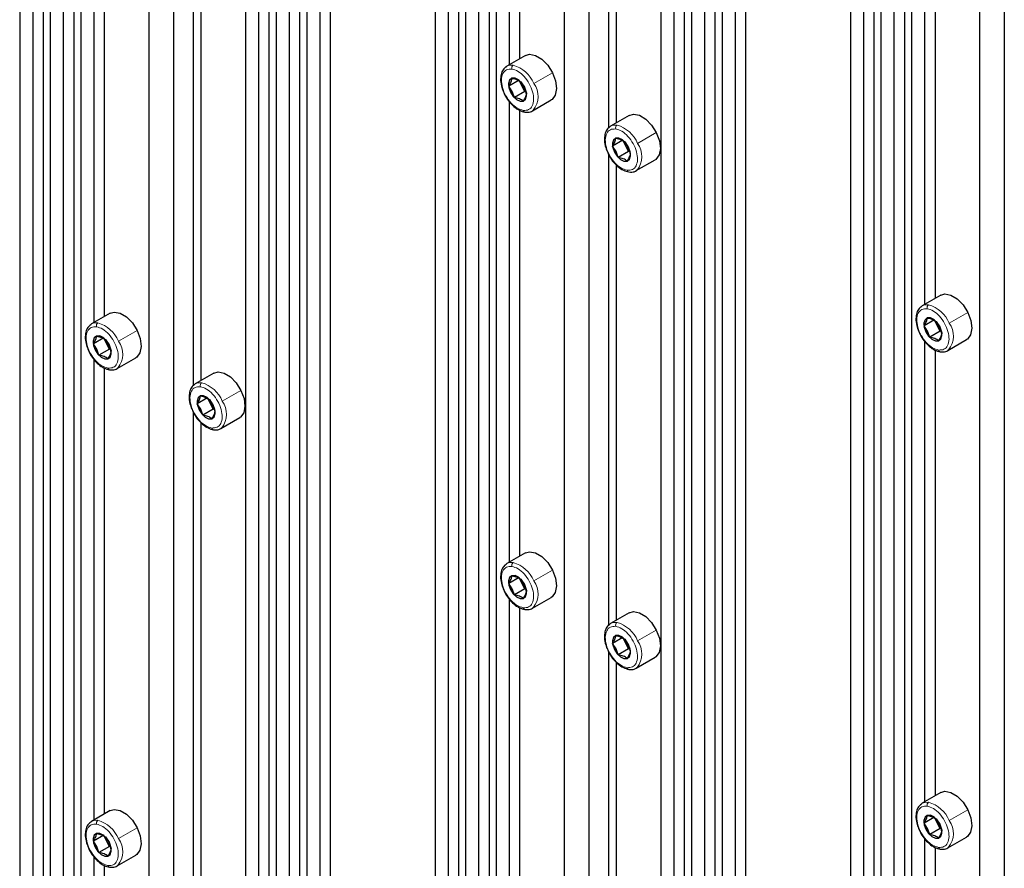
# Paper-space layout 'Blatt4' of a CAD drawing. Header units: millimetres. Extents: x 5 to 418, y 2 to 292.
# Tile 93 of 111: x 286 to 308, y 170 to 190. Entities that reach past the tile are written whole.
import ezdxf

# ---------------------------------------------------------------- set-up
doc = ezdxf.new("R2010")
doc.units = ezdxf.units.MM

psp = doc.layouts.new('Blatt4')

# ---------------------------------------------------------------- linework, layer by layer
at = {"color": 7, "linetype": 'Continuous', "lineweight": 25}
for p, q in [((285.502, 232.789), (285.502, 161.954)), ((286.033, 232.483), (286.033, 161.648)), ((285.797, 232.381), (285.797, 161.784)), ((286.197, 232.388), (286.197, 161.553)), ((286.728, 232.081), (286.728, 161.247)), ((286.492, 231.98), (286.492, 161.383)), ((286.892, 231.987), (286.892, 161.152)), ((288.996, 231.418), (288.996, 159.937)), ((288.436, 231.095), (288.436, 160.26)), ((290.628, 229.83), (290.628, 158.972)), ((290.923, 229.422), (290.923, 158.825)), ((291.159, 229.524), (291.159, 158.689)), ((291.323, 229.429), (291.323, 158.594)), ((291.854, 229.122), (291.854, 158.287)), ((291.618, 229.02), (291.618, 158.423)), ((292.018, 229.027), (292.018, 158.192)), ((292.549, 228.721), (292.549, 157.886)), ((292.314, 228.619), (292.314, 158.022)), ((294.93, 227.347), (294.93, 156.512)), ((295.225, 226.938), (295.225, 156.341)), ((295.461, 227.04), (295.461, 156.205)), ((295.625, 226.945), (295.625, 156.11)), ((296.156, 226.639), (296.156, 155.804)), ((295.92, 226.537), (295.92, 155.94)), ((296.32, 226.544), (296.32, 155.709)), ((298.424, 225.976), (298.424, 154.494)), ((297.864, 225.653), (297.864, 154.818)), ((300.056, 224.387), (300.056, 153.53)), ((300.351, 223.979), (300.351, 153.382)), ((300.587, 224.081), (300.587, 153.246)), ((300.751, 223.986), (300.751, 153.151)), ((301.046, 223.578), (301.046, 152.981)), ((301.282, 223.68), (301.282, 152.845)), ((301.447, 223.585), (301.447, 152.75)), ((301.742, 223.176), (301.742, 152.579)), ((301.977, 223.278), (301.977, 152.443)), ((304.358, 221.904), (304.358, 151.069)), ((304.653, 221.496), (304.653, 150.899)), ((304.889, 221.597), (304.889, 150.763)), ((305.053, 221.502), (305.053, 150.668)), ((305.348, 221.094), (305.348, 150.497)), ((305.584, 221.196), (305.584, 150.361)), ((305.749, 221.101), (305.749, 150.266)), ((307.852, 220.533), (307.852, 149.052)), ((307.292, 220.21), (307.292, 149.375)), ((296.616, 198.98), (296.616, 188.521)), ((296.851, 198.781), (296.851, 188.657)), ((298.866, 197.784), (298.866, 187.08)), ((299.043, 197.544), (299.043, 187.2)), ((306.044, 193.537), (306.044, 183.078)), ((306.279, 193.339), (306.279, 183.214)), ((287.188, 193.127), (287.188, 182.668)), ((287.423, 192.929), (287.423, 182.804)), ((289.438, 191.931), (289.438, 181.227)), ((289.615, 191.691), (289.615, 181.348)), ((296.983, 188.733), (296.559, 188.488)), ((296.838, 188.172), (296.603, 188.036)), ((296.682, 187.916), (296.603, 188.036)), ((296.902, 188.043), (296.838, 188.172)), ((296.878, 188.133), (296.958, 188.014)), ((296.966, 187.914), (296.902, 188.043)), ((296.958, 188.014), (297.006, 187.876)), ((296.731, 187.779), (296.682, 187.916)), ((296.966, 187.914), (296.731, 187.779)), ((296.997, 187.902), (296.966, 187.914)), ((296.616, 187.684), (296.616, 177.225)), ((297.142, 187.478), (297.567, 187.723)), ((296.851, 187.486), (296.851, 177.361)), ((299.34, 187.372), (298.916, 187.127)), ((299.195, 186.811), (298.96, 186.675)), ((299.039, 186.556), (298.96, 186.675)), ((299.259, 186.682), (299.195, 186.811)), ((299.235, 186.773), (299.315, 186.653)), ((299.323, 186.554), (299.259, 186.682)), ((299.315, 186.653), (299.363, 186.515)), ((298.866, 186.488), (298.866, 175.784)), ((299.088, 186.418), (299.039, 186.556)), ((299.323, 186.554), (299.088, 186.418)), ((299.354, 186.541), (299.323, 186.554)), ((299.043, 186.249), (299.043, 175.905)), ((299.499, 186.117), (299.924, 186.362)), ((306.412, 183.29), (305.987, 183.045)), ((287.555, 182.88), (287.131, 182.635)), ((306.266, 182.729), (306.031, 182.593)), ((306.33, 182.6), (306.266, 182.729)), ((306.306, 182.69), (306.386, 182.571)), ((306.11, 182.474), (306.031, 182.593)), ((306.159, 182.336), (306.11, 182.474)), ((306.394, 182.472), (306.159, 182.336)), ((306.394, 182.472), (306.33, 182.6)), ((306.386, 182.571), (306.434, 182.433)), ((306.425, 182.459), (306.394, 182.472)), ((287.41, 182.319), (287.174, 182.183)), ((287.254, 182.064), (287.174, 182.183)), ((287.474, 182.19), (287.41, 182.319)), ((287.45, 182.28), (287.53, 182.161)), ((287.538, 182.062), (287.474, 182.19)), ((287.53, 182.161), (287.578, 182.023)), ((306.044, 182.242), (306.044, 171.782)), ((306.571, 182.035), (306.995, 182.28)), ((287.302, 181.926), (287.254, 182.064)), ((287.538, 182.062), (287.302, 181.926)), ((287.569, 182.049), (287.538, 182.062)), ((306.279, 182.043), (306.279, 171.918)), ((287.188, 181.831), (287.188, 171.372)), ((287.714, 181.625), (288.139, 181.87)), ((287.423, 181.633), (287.423, 171.508)), ((289.912, 181.519), (289.488, 181.275)), ((289.767, 180.958), (289.531, 180.823)), ((289.611, 180.703), (289.531, 180.823)), ((289.831, 180.83), (289.767, 180.958)), ((289.807, 180.92), (289.887, 180.8)), ((289.895, 180.701), (289.831, 180.83)), ((289.438, 180.635), (289.438, 169.932)), ((289.659, 180.565), (289.611, 180.703)), ((289.895, 180.701), (289.659, 180.565)), ((289.887, 180.8), (289.935, 180.662)), ((289.926, 180.689), (289.895, 180.701)), ((289.615, 180.396), (289.615, 170.052)), ((290.071, 180.264), (290.496, 180.509)), ((296.983, 177.437), (296.559, 177.193)), ((296.838, 176.876), (296.603, 176.741)), ((296.902, 176.748), (296.838, 176.876)), ((296.878, 176.838), (296.958, 176.718)), ((296.682, 176.621), (296.603, 176.741)), ((296.731, 176.483), (296.682, 176.621)), ((296.966, 176.619), (296.731, 176.483)), ((296.966, 176.619), (296.902, 176.748)), ((296.958, 176.718), (297.006, 176.58)), ((296.997, 176.607), (296.966, 176.619)), ((296.616, 176.389), (296.616, 165.93)), ((297.142, 176.182), (297.567, 176.427)), ((296.851, 176.19), (296.851, 166.066)), ((299.34, 176.077), (298.916, 175.832)), ((299.195, 175.516), (298.96, 175.38)), ((299.259, 175.387), (299.195, 175.516)), ((299.235, 175.477), (299.315, 175.357)), ((299.039, 175.26), (298.96, 175.38)), ((299.088, 175.122), (299.039, 175.26)), ((299.323, 175.258), (299.088, 175.122)), ((299.323, 175.258), (299.259, 175.387)), ((299.315, 175.357), (299.363, 175.22)), ((299.354, 175.246), (299.323, 175.258)), ((298.866, 175.193), (298.866, 164.489)), ((299.499, 174.821), (299.924, 175.066)), ((299.043, 174.953), (299.043, 164.609)), ((306.412, 171.995), (305.987, 171.75)), ((287.555, 171.585), (287.131, 171.34)), ((306.266, 171.434), (306.031, 171.298)), ((306.33, 171.305), (306.266, 171.434)), ((306.11, 171.178), (306.031, 171.298)), ((306.306, 171.395), (306.386, 171.275)), ((306.394, 171.176), (306.33, 171.305)), ((306.386, 171.275), (306.434, 171.138)), ((287.41, 171.024), (287.174, 170.888)), ((287.474, 170.895), (287.41, 171.024)), ((287.45, 170.985), (287.53, 170.865)), ((306.159, 171.04), (306.11, 171.178)), ((306.394, 171.176), (306.159, 171.04)), ((306.425, 171.164), (306.394, 171.176)), ((306.571, 170.739), (306.995, 170.984)), ((287.254, 170.768), (287.174, 170.888)), ((287.302, 170.63), (287.254, 170.768)), ((287.538, 170.766), (287.302, 170.63)), ((287.538, 170.766), (287.474, 170.895)), ((287.53, 170.865), (287.578, 170.727)), ((287.569, 170.754), (287.538, 170.766)), ((306.044, 170.946), (306.044, 160.487)), ((287.188, 170.536), (287.188, 160.981)), ((287.714, 170.329), (288.139, 170.574)), ((306.279, 170.748), (306.279, 160.623)), ((287.423, 170.338), (287.423, 160.822))]:
    psp.add_line(p, q, dxfattribs=at)
at = {"color": 7, "linetype": 'Continuous', "lineweight": 18}
for p, q in [((297.172, 188.096), (297.596, 188.341)), ((296.93, 188.056), (296.902, 188.043)), ((296.958, 188.014), (296.963, 188.012)), ((296.682, 187.916), (296.644, 187.899)), ((299.529, 186.735), (299.953, 186.98)), ((299.287, 186.695), (299.259, 186.682)), ((299.315, 186.653), (299.32, 186.651)), ((299.039, 186.556), (299.001, 186.539)), ((306.6, 182.653), (307.024, 182.898)), ((306.358, 182.613), (306.33, 182.6)), ((287.744, 182.243), (288.168, 182.488)), ((306.11, 182.474), (306.072, 182.457)), ((306.386, 182.571), (306.391, 182.569)), ((287.502, 182.203), (287.474, 182.19)), ((287.53, 182.161), (287.535, 182.159)), ((287.254, 182.064), (287.216, 182.047)), ((290.101, 180.883), (290.525, 181.128)), ((289.859, 180.842), (289.831, 180.83)), ((289.611, 180.703), (289.573, 180.686)), ((289.887, 180.8), (289.892, 180.798)), ((297.172, 176.801), (297.596, 177.046)), ((296.682, 176.621), (296.644, 176.604)), ((296.93, 176.76), (296.902, 176.748)), ((296.958, 176.718), (296.963, 176.716)), ((299.529, 175.44), (299.953, 175.685)), ((299.039, 175.26), (299.001, 175.243)), ((299.287, 175.399), (299.259, 175.387)), ((299.315, 175.357), (299.32, 175.356)), ((306.6, 171.358), (307.024, 171.603)), ((306.358, 171.317), (306.33, 171.305)), ((306.386, 171.275), (306.391, 171.274)), ((287.744, 170.948), (288.168, 171.193)), ((306.11, 171.178), (306.072, 171.161)), ((287.254, 170.768), (287.216, 170.751)), ((287.502, 170.907), (287.474, 170.895)), ((287.53, 170.865), (287.535, 170.864))]:
    psp.add_line(p, q, dxfattribs=at)
at = {"color": 7, "linetype": 'Continuous', "lineweight": 25, "flags": 128}
for points in [[(296.983, 188.733), (297.076, 188.76), (297.212, 188.735), (297.355, 188.649), (297.488, 188.512), (297.596, 188.341)], [(296.542, 188.477), (296.545, 188.479), (296.559, 188.488)], [(296.963, 188.012), (296.902, 188.107), (296.826, 188.178), (296.746, 188.216), (296.675, 188.214), (296.624, 188.173), (296.6, 188.099), (296.607, 188.003), (296.644, 187.899)], [(297.596, 188.341), (297.665, 188.156), (297.687, 187.98), (297.66, 187.834), (297.586, 187.735), (297.567, 187.723)], [(296.644, 187.899), (296.705, 187.805), (296.782, 187.733), (296.861, 187.695), (296.932, 187.697), (296.984, 187.738), (297.008, 187.813), (297, 187.909), (296.963, 188.012)], [(297.159, 187.489), (297.157, 187.487), (297.142, 187.478)], [(299.34, 187.372), (299.433, 187.399), (299.569, 187.374), (299.712, 187.288), (299.846, 187.151), (299.953, 186.98)], [(298.899, 187.116), (298.902, 187.118), (298.916, 187.127)], [(299.32, 186.651), (299.259, 186.746), (299.183, 186.818), (299.103, 186.855), (299.032, 186.854), (298.981, 186.812), (298.957, 186.738), (298.964, 186.642), (299.001, 186.539)], [(299.953, 186.98), (300.022, 186.796), (300.045, 186.619), (300.017, 186.473), (299.943, 186.374), (299.924, 186.362)], [(299.001, 186.539), (299.062, 186.444), (299.139, 186.372), (299.218, 186.334), (299.289, 186.336), (299.341, 186.377), (299.365, 186.452), (299.357, 186.548), (299.32, 186.651)], [(299.516, 186.128), (299.514, 186.126), (299.499, 186.117)], [(306.412, 183.29), (306.504, 183.317), (306.64, 183.292), (306.783, 183.206), (306.917, 183.069), (307.024, 182.898)], [(287.555, 182.88), (287.648, 182.907), (287.784, 182.882), (287.927, 182.796), (288.06, 182.659), (288.168, 182.488)], [(305.97, 183.034), (305.973, 183.036), (305.987, 183.045)], [(307.024, 182.898), (307.094, 182.714), (307.116, 182.537), (307.088, 182.391), (307.014, 182.292), (306.995, 182.28)], [(287.114, 182.624), (287.117, 182.626), (287.131, 182.635)], [(306.391, 182.569), (306.33, 182.664), (306.254, 182.736), (306.174, 182.773), (306.103, 182.772), (306.052, 182.73), (306.028, 182.656), (306.035, 182.56), (306.072, 182.457)], [(288.168, 182.488), (288.237, 182.303), (288.259, 182.127), (288.232, 181.981), (288.158, 181.882), (288.139, 181.87)], [(306.072, 182.457), (306.133, 182.362), (306.21, 182.29), (306.289, 182.252), (306.36, 182.254), (306.412, 182.295), (306.436, 182.37), (306.429, 182.466), (306.391, 182.569)], [(287.535, 182.159), (287.474, 182.254), (287.398, 182.326), (287.318, 182.363), (287.247, 182.362), (287.196, 182.32), (287.172, 182.246), (287.179, 182.15), (287.216, 182.047)], [(287.216, 182.047), (287.277, 181.952), (287.354, 181.88), (287.433, 181.842), (287.504, 181.844), (287.556, 181.885), (287.579, 181.96), (287.572, 182.056), (287.535, 182.159)], [(306.587, 182.046), (306.585, 182.044), (306.571, 182.035)], [(287.731, 181.636), (287.729, 181.634), (287.714, 181.625)], [(289.912, 181.519), (290.005, 181.546), (290.141, 181.522), (290.284, 181.436), (290.417, 181.299), (290.525, 181.128)], [(289.471, 181.264), (289.474, 181.266), (289.488, 181.275)], [(290.525, 181.128), (290.594, 180.943), (290.616, 180.767), (290.589, 180.62), (290.515, 180.522), (290.496, 180.509)], [(289.892, 180.798), (289.831, 180.893), (289.755, 180.965), (289.675, 181.003), (289.604, 181.001), (289.553, 180.96), (289.529, 180.885), (289.536, 180.789), (289.573, 180.686)], [(289.573, 180.686), (289.634, 180.591), (289.711, 180.519), (289.79, 180.482), (289.861, 180.483), (289.913, 180.525), (289.936, 180.599), (289.929, 180.695), (289.892, 180.798)], [(290.088, 180.275), (290.086, 180.273), (290.071, 180.264)], [(296.983, 177.437), (297.076, 177.464), (297.212, 177.44), (297.355, 177.353), (297.488, 177.217), (297.596, 177.046)], [(296.542, 177.182), (296.545, 177.184), (296.559, 177.193)], [(297.596, 177.046), (297.665, 176.861), (297.687, 176.685), (297.66, 176.538), (297.586, 176.439), (297.567, 176.427)], [(296.963, 176.716), (296.902, 176.811), (296.826, 176.883), (296.746, 176.921), (296.675, 176.919), (296.624, 176.878), (296.6, 176.803), (296.607, 176.707), (296.644, 176.604)], [(296.644, 176.604), (296.705, 176.509), (296.782, 176.437), (296.861, 176.4), (296.932, 176.401), (296.984, 176.443), (297.008, 176.517), (297, 176.613), (296.963, 176.716)], [(297.159, 176.193), (297.157, 176.191), (297.142, 176.182)], [(299.34, 176.077), (299.433, 176.104), (299.569, 176.079), (299.712, 175.993), (299.846, 175.856), (299.953, 175.685)], [(298.899, 175.821), (298.902, 175.823), (298.916, 175.832)], [(299.953, 175.685), (300.022, 175.5), (300.045, 175.324), (300.017, 175.178), (299.943, 175.079), (299.924, 175.066)], [(299.32, 175.356), (299.259, 175.45), (299.183, 175.522), (299.103, 175.56), (299.032, 175.558), (298.981, 175.517), (298.957, 175.443), (298.964, 175.346), (299.001, 175.243)], [(299.001, 175.243), (299.062, 175.148), (299.139, 175.077), (299.218, 175.039), (299.289, 175.041), (299.341, 175.082), (299.365, 175.156), (299.357, 175.252), (299.32, 175.356)], [(299.516, 174.832), (299.514, 174.83), (299.499, 174.821)], [(306.412, 171.995), (306.504, 172.022), (306.64, 171.997), (306.783, 171.911), (306.917, 171.774), (307.024, 171.603)], [(305.97, 171.739), (305.973, 171.741), (305.987, 171.75)], [(287.555, 171.585), (287.648, 171.612), (287.784, 171.587), (287.927, 171.501), (288.06, 171.364), (288.168, 171.193)], [(306.391, 171.274), (306.33, 171.368), (306.254, 171.44), (306.174, 171.478), (306.103, 171.476), (306.052, 171.435), (306.028, 171.36), (306.035, 171.264), (306.072, 171.161)], [(307.024, 171.603), (307.094, 171.418), (307.116, 171.242), (307.088, 171.096), (307.014, 170.997), (306.995, 170.984)], [(287.114, 171.329), (287.117, 171.331), (287.131, 171.34)], [(306.072, 171.161), (306.133, 171.066), (306.21, 170.995), (306.289, 170.957), (306.36, 170.959), (306.412, 171), (306.436, 171.074), (306.429, 171.17), (306.391, 171.274)], [(287.535, 170.864), (287.474, 170.958), (287.398, 171.03), (287.318, 171.068), (287.247, 171.066), (287.196, 171.025), (287.172, 170.95), (287.179, 170.854), (287.216, 170.751)], [(288.168, 171.193), (288.237, 171.008), (288.259, 170.832), (288.232, 170.686), (288.158, 170.587), (288.139, 170.574)], [(287.216, 170.751), (287.277, 170.656), (287.354, 170.585), (287.433, 170.547), (287.504, 170.549), (287.556, 170.59), (287.579, 170.664), (287.572, 170.76), (287.535, 170.864)], [(306.587, 170.75), (306.585, 170.748), (306.571, 170.739)], [(287.731, 170.34), (287.729, 170.338), (287.714, 170.329)]]:
    psp.add_lwpolyline(points, dxfattribs=at)
at = {"color": 7, "linetype": 'Continuous', "lineweight": 18, "flags": 128}
for points in [[(296.559, 188.488), (296.618, 188.51), (296.704, 188.513)], [(298.916, 187.127), (298.975, 187.15), (299.061, 187.152)], [(305.987, 183.045), (306.046, 183.068), (306.132, 183.07)], [(287.131, 182.635), (287.19, 182.658), (287.276, 182.66)], [(289.488, 181.275), (289.547, 181.297), (289.633, 181.299)], [(296.559, 177.193), (296.618, 177.215), (296.704, 177.217)], [(298.916, 175.832), (298.975, 175.854), (299.061, 175.857)], [(305.987, 171.75), (306.046, 171.772), (306.132, 171.774)], [(287.131, 171.34), (287.19, 171.362), (287.276, 171.364)]]:
    psp.add_lwpolyline(points, dxfattribs=at)
at = {"color": 7, "linetype": 'Continuous', "lineweight": 18}
for centre, radius, start, end in [((296.75, 188.448), 0.0796, 125.2067, 196.6252), ((296.507, 187.82), 0.72, 22.5294, 74.129), ((296.764, 187.801), 0.504, 321.6891, 35.9048), ((296.982, 187.495), 0.0489, 190.6158, 258.2609), ((299.107, 187.087), 0.0796, 125.2067, 196.6252), ((298.864, 186.46), 0.72, 22.5294, 74.129), ((299.121, 186.44), 0.504, 321.6891, 35.9048), ((299.339, 186.135), 0.0489, 190.6158, 258.2609), ((306.178, 183.005), 0.0796, 125.2067, 196.6252), ((305.935, 182.378), 0.72, 22.5294, 74.129), ((287.322, 182.595), 0.0796, 125.2067, 196.6252), ((287.079, 181.968), 0.72, 22.5294, 74.129), ((306.192, 182.358), 0.504, 321.6891, 35.9048), ((287.336, 181.948), 0.504, 321.6891, 35.9048), ((306.41, 182.053), 0.0489, 190.6158, 258.2609), ((287.554, 181.643), 0.0489, 190.6158, 258.2609), ((289.679, 181.234), 0.0796, 125.2067, 196.6252), ((289.436, 180.607), 0.72, 22.5294, 74.129), ((289.693, 180.587), 0.504, 321.6891, 35.9048), ((289.911, 180.282), 0.0489, 190.6158, 258.2609), ((296.75, 177.152), 0.0796, 125.2067, 196.6252), ((296.507, 176.525), 0.72, 22.5294, 74.129), ((296.764, 176.505), 0.504, 321.6891, 35.9048), ((296.982, 176.2), 0.0489, 190.6158, 258.2609), ((299.107, 175.792), 0.0796, 125.2067, 196.6252), ((298.864, 175.164), 0.72, 22.5294, 74.129), ((299.121, 175.145), 0.504, 321.6891, 35.9048), ((299.339, 174.839), 0.0489, 190.6158, 258.2609), ((306.178, 171.709), 0.0796, 125.2067, 196.6252), ((305.935, 171.082), 0.72, 22.5294, 74.129), ((287.322, 171.299), 0.0796, 125.2067, 196.6252), ((287.079, 170.672), 0.72, 22.5294, 74.129), ((306.192, 171.063), 0.504, 321.6891, 35.9048), ((287.336, 170.653), 0.504, 321.6891, 35.9048), ((306.41, 170.757), 0.0489, 190.6158, 258.2609), ((287.554, 170.347), 0.0489, 190.6158, 258.2609)]:
    psp.add_arc(centre, radius, start, end, dxfattribs=at)
at = {"color": 7, "linetype": 'Continuous', "lineweight": 25}
for centre, radius, start, end in [((297.244, 188.216), 0.384, 191.6562, 206.8091), ((297.269, 188.224), 0.41, 206.1561, 226.3735), ((299.601, 186.855), 0.384, 191.6562, 206.8091), ((299.626, 186.863), 0.41, 206.1561, 226.3735), ((306.672, 182.773), 0.384, 191.6562, 206.8091), ((306.698, 182.781), 0.41, 206.1561, 226.3735), ((287.816, 182.363), 0.384, 191.6562, 206.8091), ((287.841, 182.371), 0.41, 206.1561, 226.3735), ((290.173, 181.003), 0.384, 191.6562, 206.8091), ((290.198, 181.01), 0.41, 206.1561, 226.3735), ((297.244, 176.921), 0.384, 191.6562, 206.8091), ((297.269, 176.928), 0.41, 206.1561, 226.3735), ((299.601, 175.56), 0.384, 191.6562, 206.8091), ((299.626, 175.568), 0.41, 206.1561, 226.3735), ((306.672, 171.478), 0.384, 191.6562, 206.8091), ((306.698, 171.485), 0.41, 206.1561, 226.3735), ((287.816, 171.068), 0.384, 191.6562, 206.8091), ((287.841, 171.075), 0.41, 206.1561, 226.3735)]:
    psp.add_arc(centre, radius, start, end, dxfattribs=at)
for points, knots in [([(296.541, 188.471), (296.517, 188.452), (296.465, 188.409), (296.424, 188.3), (296.414, 188.163), (296.436, 188.02), (296.476, 187.929), (296.492, 187.891)], [0, 0, 0, 0, 0.17029, 0.381057, 0.602951, 0.834475, 1, 1, 1, 1]), ([(296.603, 188.036), (296.623, 188.07), (296.663, 188.138), (296.672, 188.188), (296.676, 188.213)], [0, 0, 0, 0, 0.5003625, 1, 1, 1, 1]), ([(296.676, 188.213), (296.718, 188.205), (296.801, 188.187), (296.852, 188.151), (296.878, 188.133)], [0, 0, 0, 0, 0.50043, 1, 1, 1, 1]), ([(296.492, 187.891), (296.498, 187.875), (296.524, 187.806), (296.602, 187.692), (296.717, 187.568), (296.845, 187.479), (296.93, 187.458), (296.972, 187.447)], [0, 0, 0, 0, 0.0677457, 0.3027807, 0.5387367, 0.776968, 1, 1, 1, 1]), ([(296.932, 187.698), (296.907, 187.716), (296.855, 187.752), (296.772, 187.77), (296.731, 187.779)], [0, 0, 0, 0, 0.50043, 1, 1, 1, 1]), ([(297.006, 187.876), (297.002, 187.851), (296.993, 187.801), (296.952, 187.732), (296.932, 187.698)], [0, 0, 0, 0, 0.500362, 1, 1, 1, 1]), ([(296.972, 187.447), (296.995, 187.446), (297.055, 187.442), (297.125, 187.458), (297.155, 187.489), (297.161, 187.494)], [0, 0, 0, 0, 0.341589, 0.88384, 1, 1, 1, 1]), ([(298.898, 187.11), (298.874, 187.091), (298.822, 187.049), (298.781, 186.939), (298.771, 186.802), (298.793, 186.659), (298.833, 186.568), (298.849, 186.53)], [0, 0, 0, 0, 0.17029, 0.381057, 0.602951, 0.834475, 1, 1, 1, 1]), ([(298.96, 186.675), (298.98, 186.71), (299.02, 186.778), (299.029, 186.828), (299.033, 186.853)], [0, 0, 0, 0, 0.5003625, 1, 1, 1, 1]), ([(299.033, 186.853), (299.075, 186.844), (299.158, 186.826), (299.209, 186.79), (299.235, 186.773)], [0, 0, 0, 0, 0.50043, 1, 1, 1, 1]), ([(298.849, 186.53), (298.855, 186.515), (298.881, 186.446), (298.959, 186.332), (299.074, 186.207), (299.202, 186.118), (299.287, 186.097), (299.329, 186.087)], [0, 0, 0, 0, 0.0677457, 0.3027807, 0.5387367, 0.776968, 1, 1, 1, 1]), ([(299.289, 186.338), (299.264, 186.356), (299.212, 186.391), (299.129, 186.409), (299.088, 186.418)], [0, 0, 0, 0, 0.50043, 1, 1, 1, 1]), ([(299.363, 186.515), (299.359, 186.49), (299.35, 186.44), (299.309, 186.372), (299.289, 186.338)], [0, 0, 0, 0, 0.500362, 1, 1, 1, 1]), ([(299.329, 186.087), (299.352, 186.085), (299.412, 186.082), (299.482, 186.097), (299.512, 186.128), (299.518, 186.134)], [0, 0, 0, 0, 0.341589, 0.88384, 1, 1, 1, 1]), ([(305.969, 183.028), (305.946, 183.009), (305.893, 182.967), (305.852, 182.857), (305.842, 182.72), (305.864, 182.577), (305.904, 182.486), (305.92, 182.448)], [0, 0, 0, 0, 0.17029, 0.381057, 0.602951, 0.834475, 1, 1, 1, 1]), ([(287.113, 182.618), (287.089, 182.599), (287.037, 182.557), (286.996, 182.447), (286.986, 182.31), (287.008, 182.167), (287.048, 182.076), (287.064, 182.038)], [0, 0, 0, 0, 0.17029, 0.381057, 0.602951, 0.834475, 1, 1, 1, 1]), ([(306.031, 182.593), (306.051, 182.627), (306.091, 182.696), (306.1, 182.746), (306.104, 182.771)], [0, 0, 0, 0, 0.500362, 1, 1, 1, 1]), ([(306.104, 182.771), (306.146, 182.762), (306.229, 182.744), (306.28, 182.708), (306.306, 182.69)], [0, 0, 0, 0, 0.5004301, 1, 1, 1, 1]), ([(305.92, 182.448), (305.926, 182.433), (305.952, 182.364), (306.03, 182.25), (306.145, 182.125), (306.273, 182.036), (306.358, 182.015), (306.4, 182.005)], [0, 0, 0, 0, 0.067746, 0.302781, 0.538737, 0.776968, 1, 1, 1, 1]), ([(306.434, 182.433), (306.43, 182.408), (306.421, 182.358), (306.381, 182.29), (306.36, 182.256)], [0, 0, 0, 0, 0.500362, 1, 1, 1, 1]), ([(287.174, 182.183), (287.195, 182.217), (287.235, 182.286), (287.244, 182.336), (287.248, 182.361)], [0, 0, 0, 0, 0.5003625, 1, 1, 1, 1]), ([(287.248, 182.361), (287.29, 182.352), (287.373, 182.334), (287.424, 182.298), (287.45, 182.28)], [0, 0, 0, 0, 0.50043, 1, 1, 1, 1]), ([(306.36, 182.256), (306.335, 182.274), (306.283, 182.309), (306.2, 182.327), (306.159, 182.336)], [0, 0, 0, 0, 0.5004301, 1, 1, 1, 1]), ([(287.064, 182.038), (287.07, 182.023), (287.096, 181.954), (287.174, 181.84), (287.289, 181.715), (287.417, 181.626), (287.502, 181.605), (287.544, 181.595)], [0, 0, 0, 0, 0.067746, 0.302781, 0.538737, 0.776968, 1, 1, 1, 1]), ([(287.578, 182.023), (287.573, 181.998), (287.565, 181.948), (287.524, 181.88), (287.504, 181.846)], [0, 0, 0, 0, 0.5003625, 1, 1, 1, 1]), ([(306.4, 182.005), (306.423, 182.003), (306.484, 182), (306.553, 182.015), (306.583, 182.046), (306.589, 182.052)], [0, 0, 0, 0, 0.341589, 0.88384, 1, 1, 1, 1]), ([(287.504, 181.846), (287.478, 181.864), (287.427, 181.899), (287.344, 181.917), (287.302, 181.926)], [0, 0, 0, 0, 0.50043, 1, 1, 1, 1]), ([(287.544, 181.595), (287.567, 181.593), (287.627, 181.59), (287.697, 181.605), (287.727, 181.636), (287.733, 181.642)], [0, 0, 0, 0, 0.341589, 0.88384, 1, 1, 1, 1]), ([(289.47, 181.258), (289.446, 181.239), (289.394, 181.196), (289.353, 181.087), (289.343, 180.949), (289.365, 180.806), (289.405, 180.715), (289.421, 180.677)], [0, 0, 0, 0, 0.17029, 0.381057, 0.602951, 0.834475, 1, 1, 1, 1]), ([(289.531, 180.823), (289.552, 180.857), (289.592, 180.925), (289.601, 180.975), (289.605, 181)], [0, 0, 0, 0, 0.500362, 1, 1, 1, 1]), ([(289.605, 181), (289.647, 180.991), (289.73, 180.974), (289.781, 180.938), (289.807, 180.92)], [0, 0, 0, 0, 0.50043, 1, 1, 1, 1]), ([(289.421, 180.677), (289.427, 180.662), (289.453, 180.593), (289.531, 180.479), (289.646, 180.354), (289.774, 180.265), (289.859, 180.244), (289.901, 180.234)], [0, 0, 0, 0, 0.067746, 0.302781, 0.538737, 0.776968, 1, 1, 1, 1]), ([(289.935, 180.662), (289.93, 180.637), (289.922, 180.587), (289.881, 180.519), (289.861, 180.485)], [0, 0, 0, 0, 0.500362, 1, 1, 1, 1]), ([(289.861, 180.485), (289.835, 180.503), (289.784, 180.539), (289.701, 180.556), (289.659, 180.565)], [0, 0, 0, 0, 0.50043, 1, 1, 1, 1]), ([(289.901, 180.234), (289.924, 180.233), (289.984, 180.229), (290.054, 180.244), (290.084, 180.275), (290.09, 180.281)], [0, 0, 0, 0, 0.341589, 0.88384, 1, 1, 1, 1]), ([(296.541, 177.176), (296.517, 177.157), (296.465, 177.114), (296.424, 177.005), (296.414, 176.867), (296.436, 176.724), (296.476, 176.633), (296.492, 176.595)], [0, 0, 0, 0, 0.17029, 0.381057, 0.602951, 0.834475, 1, 1, 1, 1]), ([(296.603, 176.741), (296.623, 176.775), (296.663, 176.843), (296.672, 176.893), (296.676, 176.918)], [0, 0, 0, 0, 0.500362, 1, 1, 1, 1]), ([(296.676, 176.918), (296.718, 176.909), (296.801, 176.891), (296.852, 176.856), (296.878, 176.838)], [0, 0, 0, 0, 0.50043, 1, 1, 1, 1]), ([(296.492, 176.595), (296.498, 176.58), (296.524, 176.511), (296.602, 176.397), (296.717, 176.272), (296.845, 176.183), (296.93, 176.162), (296.972, 176.152)], [0, 0, 0, 0, 0.0677457, 0.3027807, 0.5387367, 0.776968, 1, 1, 1, 1]), ([(297.006, 176.58), (297.002, 176.555), (296.993, 176.505), (296.952, 176.437), (296.932, 176.403)], [0, 0, 0, 0, 0.500362, 1, 1, 1, 1]), ([(296.932, 176.403), (296.907, 176.421), (296.855, 176.457), (296.772, 176.474), (296.731, 176.483)], [0, 0, 0, 0, 0.50043, 1, 1, 1, 1]), ([(296.972, 176.152), (296.995, 176.151), (297.055, 176.147), (297.125, 176.162), (297.155, 176.193), (297.161, 176.199)], [0, 0, 0, 0, 0.341589, 0.88384, 1, 1, 1, 1]), ([(298.898, 175.815), (298.874, 175.796), (298.822, 175.753), (298.781, 175.644), (298.771, 175.507), (298.793, 175.364), (298.833, 175.273), (298.849, 175.235)], [0, 0, 0, 0, 0.17029, 0.381057, 0.602951, 0.834475, 1, 1, 1, 1]), ([(298.96, 175.38), (298.98, 175.414), (299.02, 175.482), (299.029, 175.532), (299.033, 175.557)], [0, 0, 0, 0, 0.500362, 1, 1, 1, 1]), ([(299.033, 175.557), (299.075, 175.548), (299.158, 175.531), (299.209, 175.495), (299.235, 175.477)], [0, 0, 0, 0, 0.50043, 1, 1, 1, 1]), ([(298.849, 175.235), (298.855, 175.219), (298.881, 175.15), (298.959, 175.036), (299.074, 174.912), (299.202, 174.823), (299.287, 174.802), (299.329, 174.791)], [0, 0, 0, 0, 0.0677457, 0.3027807, 0.5387367, 0.776968, 1, 1, 1, 1]), ([(299.289, 175.042), (299.264, 175.06), (299.212, 175.096), (299.129, 175.114), (299.088, 175.122)], [0, 0, 0, 0, 0.50043, 1, 1, 1, 1]), ([(299.363, 175.22), (299.359, 175.195), (299.35, 175.145), (299.309, 175.076), (299.289, 175.042)], [0, 0, 0, 0, 0.500362, 1, 1, 1, 1]), ([(299.329, 174.791), (299.352, 174.79), (299.412, 174.786), (299.482, 174.801), (299.512, 174.833), (299.518, 174.838)], [0, 0, 0, 0, 0.341589, 0.88384, 1, 1, 1, 1]), ([(305.969, 171.733), (305.946, 171.714), (305.893, 171.671), (305.852, 171.562), (305.842, 171.425), (305.864, 171.281), (305.904, 171.19), (305.92, 171.153)], [0, 0, 0, 0, 0.17029, 0.381057, 0.602951, 0.834475, 1, 1, 1, 1]), ([(306.031, 171.298), (306.051, 171.332), (306.091, 171.4), (306.1, 171.45), (306.104, 171.475)], [0, 0, 0, 0, 0.500362, 1, 1, 1, 1]), ([(306.104, 171.475), (306.146, 171.466), (306.229, 171.449), (306.28, 171.413), (306.306, 171.395)], [0, 0, 0, 0, 0.5004301, 1, 1, 1, 1]), ([(287.113, 171.323), (287.089, 171.304), (287.037, 171.261), (286.996, 171.152), (286.986, 171.014), (287.008, 170.871), (287.048, 170.78), (287.064, 170.742)], [0, 0, 0, 0, 0.17029, 0.381057, 0.602951, 0.834475, 1, 1, 1, 1]), ([(287.174, 170.888), (287.195, 170.922), (287.235, 170.99), (287.244, 171.04), (287.248, 171.065)], [0, 0, 0, 0, 0.5003625, 1, 1, 1, 1]), ([(287.248, 171.065), (287.29, 171.056), (287.373, 171.039), (287.424, 171.003), (287.45, 170.985)], [0, 0, 0, 0, 0.50043, 1, 1, 1, 1]), ([(305.92, 171.153), (305.926, 171.137), (305.952, 171.068), (306.03, 170.954), (306.145, 170.83), (306.273, 170.741), (306.358, 170.719), (306.4, 170.709)], [0, 0, 0, 0, 0.067746, 0.302781, 0.538737, 0.776968, 1, 1, 1, 1]), ([(306.36, 170.96), (306.335, 170.978), (306.283, 171.014), (306.2, 171.032), (306.159, 171.04)], [0, 0, 0, 0, 0.50043, 1, 1, 1, 1]), ([(306.434, 171.138), (306.43, 171.112), (306.421, 171.062), (306.381, 170.994), (306.36, 170.96)], [0, 0, 0, 0, 0.500362, 1, 1, 1, 1]), ([(287.064, 170.742), (287.07, 170.727), (287.096, 170.658), (287.174, 170.544), (287.289, 170.42), (287.417, 170.331), (287.502, 170.309), (287.544, 170.299)], [0, 0, 0, 0, 0.067746, 0.302781, 0.538737, 0.776968, 1, 1, 1, 1]), ([(287.504, 170.55), (287.478, 170.568), (287.427, 170.604), (287.344, 170.622), (287.302, 170.63)], [0, 0, 0, 0, 0.50043, 1, 1, 1, 1]), ([(287.578, 170.727), (287.573, 170.702), (287.565, 170.652), (287.524, 170.584), (287.504, 170.55)], [0, 0, 0, 0, 0.5003625, 1, 1, 1, 1]), ([(306.4, 170.709), (306.423, 170.708), (306.484, 170.704), (306.553, 170.719), (306.583, 170.751), (306.589, 170.756)], [0, 0, 0, 0, 0.341589, 0.88384, 1, 1, 1, 1]), ([(287.544, 170.299), (287.567, 170.298), (287.627, 170.294), (287.697, 170.309), (287.727, 170.341), (287.733, 170.346)], [0, 0, 0, 0, 0.341589, 0.88384, 1, 1, 1, 1])]:
    psp.add_open_spline(points, degree=3, knots=knots, dxfattribs=at)
at = {"color": 7, "linetype": 'Continuous', "lineweight": 18}
for points in [[(296.934, 187.486), (296.887, 187.499), (296.794, 187.526), (296.65, 187.65), (296.531, 187.816), (296.453, 188.004), (296.429, 188.185), (296.462, 188.329), (296.545, 188.422), (296.631, 188.424), (296.674, 188.425)], [(296.674, 188.425), (296.72, 188.412), (296.814, 188.385), (296.957, 188.261), (297.076, 188.096), (297.154, 187.907), (297.178, 187.727), (297.145, 187.582), (297.062, 187.489), (296.976, 187.487), (296.934, 187.486)], [(299.291, 186.126), (299.244, 186.139), (299.151, 186.165), (299.007, 186.289), (298.888, 186.455), (298.81, 186.643), (298.786, 186.824), (298.819, 186.969), (298.903, 187.062), (298.988, 187.063), (299.031, 187.064)], [(299.031, 187.064), (299.077, 187.051), (299.171, 187.025), (299.314, 186.9), (299.433, 186.735), (299.511, 186.547), (299.535, 186.366), (299.502, 186.221), (299.419, 186.128), (299.333, 186.126), (299.291, 186.126)], [(306.362, 182.044), (306.315, 182.057), (306.222, 182.083), (306.078, 182.207), (305.959, 182.373), (305.881, 182.561), (305.857, 182.742), (305.89, 182.887), (305.974, 182.979), (306.059, 182.981), (306.102, 182.982)], [(306.102, 182.982), (306.148, 182.969), (306.242, 182.943), (306.385, 182.818), (306.504, 182.653), (306.582, 182.465), (306.607, 182.284), (306.574, 182.139), (306.49, 182.046), (306.405, 182.044), (306.362, 182.044)], [(287.506, 181.634), (287.459, 181.647), (287.366, 181.673), (287.222, 181.797), (287.103, 181.963), (287.025, 182.151), (287.001, 182.332), (287.034, 182.477), (287.117, 182.569), (287.203, 182.571), (287.246, 182.572)], [(287.246, 182.572), (287.292, 182.559), (287.386, 182.533), (287.529, 182.408), (287.648, 182.243), (287.726, 182.055), (287.75, 181.874), (287.717, 181.729), (287.634, 181.636), (287.548, 181.634), (287.506, 181.634)], [(289.863, 180.273), (289.816, 180.286), (289.723, 180.312), (289.579, 180.437), (289.46, 180.602), (289.382, 180.79), (289.358, 180.971), (289.391, 181.116), (289.474, 181.209), (289.56, 181.211), (289.603, 181.211)], [(289.603, 181.211), (289.649, 181.198), (289.743, 181.172), (289.886, 181.048), (290.005, 180.882), (290.083, 180.694), (290.107, 180.513), (290.074, 180.368), (289.991, 180.276), (289.905, 180.274), (289.863, 180.273)], [(296.934, 176.191), (296.887, 176.204), (296.794, 176.23), (296.65, 176.355), (296.531, 176.52), (296.453, 176.708), (296.429, 176.889), (296.462, 177.034), (296.545, 177.127), (296.631, 177.129), (296.674, 177.129)], [(296.674, 177.129), (296.72, 177.116), (296.814, 177.09), (296.957, 176.966), (297.076, 176.8), (297.154, 176.612), (297.178, 176.431), (297.145, 176.286), (297.062, 176.194), (296.976, 176.192), (296.934, 176.191)], [(299.291, 174.83), (299.244, 174.843), (299.151, 174.87), (299.007, 174.994), (298.888, 175.159), (298.81, 175.348), (298.786, 175.528), (298.819, 175.673), (298.903, 175.766), (298.988, 175.768), (299.031, 175.769)], [(299.031, 175.769), (299.077, 175.756), (299.171, 175.729), (299.314, 175.605), (299.433, 175.439), (299.511, 175.251), (299.535, 175.07), (299.502, 174.926), (299.419, 174.833), (299.333, 174.831), (299.291, 174.83)], [(306.362, 170.748), (306.315, 170.761), (306.222, 170.788), (306.078, 170.912), (305.959, 171.077), (305.881, 171.266), (305.857, 171.446), (305.89, 171.591), (305.974, 171.684), (306.059, 171.686), (306.102, 171.687)], [(306.102, 171.687), (306.148, 171.673), (306.242, 171.647), (306.385, 171.523), (306.504, 171.357), (306.582, 171.169), (306.607, 170.988), (306.574, 170.844), (306.49, 170.751), (306.405, 170.749), (306.362, 170.748)], [(287.506, 170.338), (287.459, 170.351), (287.366, 170.378), (287.222, 170.502), (287.103, 170.667), (287.025, 170.856), (287.001, 171.036), (287.034, 171.181), (287.117, 171.274), (287.203, 171.276), (287.246, 171.277)], [(287.246, 171.277), (287.292, 171.263), (287.386, 171.237), (287.529, 171.113), (287.648, 170.947), (287.726, 170.759), (287.75, 170.578), (287.717, 170.434), (287.634, 170.341), (287.548, 170.339), (287.506, 170.338)]]:
    psp.add_open_spline(points, degree=3, dxfattribs=at)

doc.saveas('drawing.dxf')
